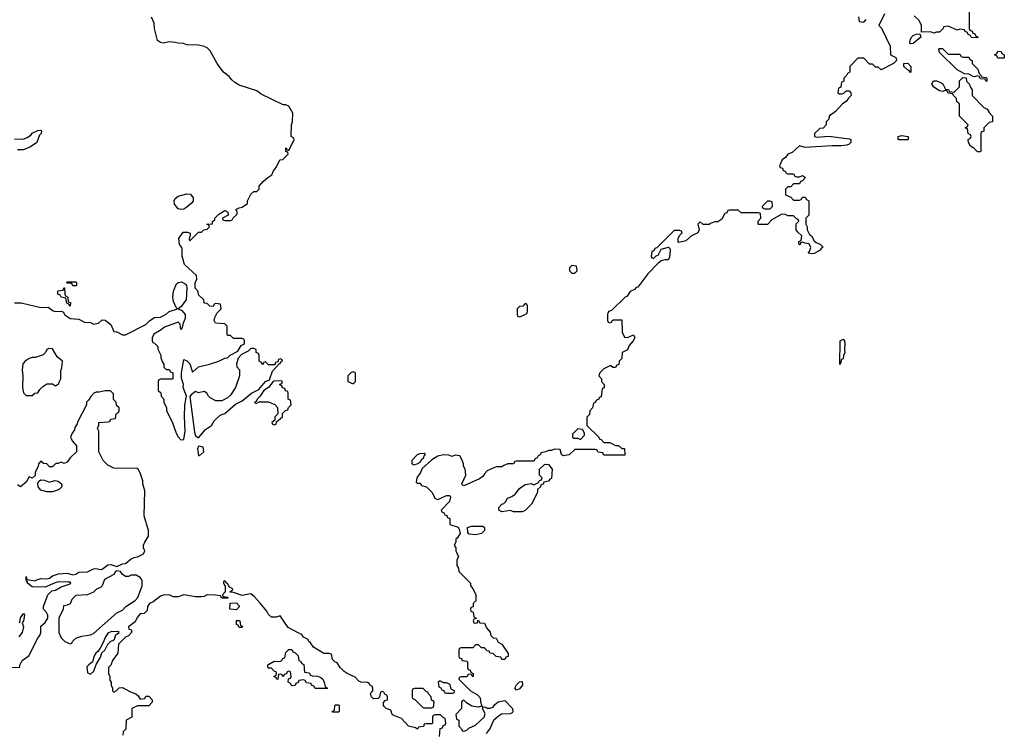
# Model space of a CAD drawing. Header units: inches. Extents: x 1992046 to 2239405, y 126834 to 266391.
# Tile 40 of 71: x 2033245 to 2039994, y 243660 to 248551. Entities that reach past the tile are written whole.
import ezdxf

# ---------------------------------------------------------------- set-up
doc = ezdxf.new("R2010")
doc.units = ezdxf.units.IN
doc.header["$MEASUREMENT"] = 0
doc.layers.add('C0234', color=7, linetype='Continuous')

msp = doc.modelspace()

# ---------------------------------------------------------------- linework, layer by layer
at = {"layer": 'C0234', "color": 6, "elevation": 100}
for points in [[(2039172, 248590), (2039134, 248510), (2039151.6, 248491.6), (2039212, 248370), (2039214, 248310), (2039251.3, 248291.3), (2039254, 248270), (2039234, 248250), (2039150, 248206), (2039130, 248226), (2039110, 248226), (2039090, 248246), (2039070, 248246), (2039030, 248286), (2038990, 248286), (2038934, 248230), (2038934, 248190), (2038918, 248182), (2038912.7, 248167.3), (2038894, 248150), (2038894, 248130), (2038878, 248122), (2038872.7, 248087.3), (2038858, 248082), (2038854, 248050), (2038862, 248042), (2038883.6, 248043.6), (2038893.6, 248046.4), (2038910, 248062), (2038930, 248062), (2038942, 248050), (2038944.7, 248030), (2038926.8, 248013.2), (2038910.8, 247989.2), (2038885.4, 247974.6), (2038838, 247922), (2038794, 247890), (2038791.6, 247868.4), (2038774, 247850), (2038774, 247830), (2038752.7, 247807.3), (2038730, 247806), (2038692, 247770), (2038694, 247750), (2038710, 247746), (2038790, 247752), (2038933.7, 247733.7), (2038942, 247730), (2038942, 247710), (2038930, 247698), (2038914, 247690), (2038874.9, 247685.1), (2038813.2, 247686.8), (2038630, 247674), (2038590, 247686), (2038539.8, 247640.2), (2038510, 247628), (2038494.8, 247605.2), (2038472, 247590), (2038454, 247550), (2038458, 247538), (2038472.7, 247532.7), (2038478, 247518), (2038492.7, 247512.7), (2038498, 247498), (2038510, 247494), (2038550, 247494), (2038558, 247478), (2038570, 247474), (2038590, 247474), (2038610, 247482), (2038632, 247470), (2038610, 247446), (2038598, 247442), (2038590, 247426), (2038550, 247426), (2038530, 247406), (2038510, 247406), (2038494, 247390), (2038494, 247350), (2038530, 247334), (2038550, 247314), (2038590, 247314), (2038602, 247318), (2038610, 247334), (2038630, 247334), (2038638, 247318), (2038654, 247310), (2038654, 247210), (2038634, 247190), (2038634, 247150), (2038642, 247130), (2038642, 247110), (2038659.6, 247079.6), (2038672, 247070), (2038690, 247034), (2038703.6, 247023.6), (2038732.7, 247012.7), (2038752.7, 246992.7), (2038738, 246982), (2038731.3, 246970), (2038690, 246949.2), (2038670, 246946), (2038649.5, 246949.5), (2038659, 246961), (2038668, 246990), (2038655.3, 247015.3), (2038630, 247018), (2038610, 247026), (2038598, 247022), (2038594, 247010), (2038587.3, 247007.3), (2038586, 247030), (2038602, 247038), (2038606, 247070), (2038576.4, 247096.4), (2038568, 247110), (2038568, 247152), (2038586, 247170), (2038582, 247182), (2038567.3, 247187.3), (2038550, 247206), (2038510, 247206), (2038494.6, 247214.6), (2038470, 247218), (2038401, 247179), (2038370, 247148), (2038310, 247146), (2038306, 247150), (2038306, 247170), (2038326, 247190), (2038322, 247222), (2038310, 247226), (2038190, 247226), (2038170, 247246), (2038110, 247246), (2038098, 247242), (2038092, 247228), (2038078, 247222), (2038056.9, 247183.1), (2038030, 247166), (2038010, 247166), (2037983.6, 247156.4), (2037970, 247146), (2037930, 247146), (2037910, 247166), (2037894, 247150), (2037902, 247110), (2037894, 247090), (2037850, 247068.7), (2037810, 247035.3), (2037763.1, 247023.1), (2037758, 247030), (2037758, 247050), (2037768, 247072), (2037786, 247090), (2037782, 247102), (2037770, 247106), (2037730, 247106), (2037612.7, 246987.3), (2037598, 246982), (2037592.7, 246967.3), (2037578, 246962), (2037574, 246930), (2037578, 246918), (2037590, 246914), (2037607.3, 246932.7), (2037622, 246938), (2037642, 246978), (2037692, 246992), (2037702, 246982), (2037704.7, 246970), (2037698.8, 246921.2), (2037690, 246906), (2037670, 246906), (2037642, 246898), (2037619.6, 246880.4), (2037550, 246808), (2037482, 246718), (2037470, 246715.3), (2037458.8, 246701.2), (2037430, 246688), (2037406, 246654), (2037394, 246650), (2037302, 246558), (2037282, 246550), (2037274, 246530), (2037274, 246490), (2037278, 246478), (2037290, 246474), (2037302, 246478), (2037310, 246494), (2037372.7, 246492.7), (2037374, 246410), (2037390, 246374), (2037410, 246372), (2037451.3, 246391.3), (2037462, 246370), (2037451.1, 246348.9), (2037422, 246318), (2037411.3, 246288.7), (2037374, 246270), (2037371.6, 246228.4), (2037354, 246210), (2037352, 246188), (2037338, 246182), (2037330, 246166), (2037310, 246166), (2037298, 246178), (2037290, 246178), (2037250, 246158), (2037222, 246130), (2037214, 246110), (2037234, 246090), (2037234, 246070), (2037251.6, 246051.6), (2037251.6, 246028.4), (2037238, 246022), (2037230, 245966), (2037218, 245962), (2037214, 245950), (2037198, 245942), (2037190, 245926), (2037178, 245922), (2037172, 245890), (2037154, 245870), (2037150, 245846), (2037132.7, 245827.3), (2037132, 245770), (2037214, 245690), (2037218, 245678), (2037230, 245674), (2037250, 245654), (2037290, 245652), (2037330, 245632), (2037350, 245632), (2037372.7, 245612.7), (2037391.6, 245611.6), (2037392.7, 245567.3), (2037250, 245566), (2037242, 245582), (2037210, 245586), (2037202, 245602), (2037190, 245606), (2037050, 245606), (2037011.6, 245568.4), (2036970, 245562), (2036958, 245570), (2036950, 245606), (2036910, 245608), (2036890, 245598), (2036870, 245598), (2036851.6, 245588.4), (2036818, 245582), (2036814, 245570), (2036798, 245562), (2036792.7, 245547.3), (2036778, 245542), (2036770, 245526), (2036650, 245526), (2036638, 245522), (2036630, 245506), (2036590, 245506), (2036563.6, 245496.4), (2036550, 245486), (2036510, 245486), (2036490, 245478), (2036450, 245458), (2036430, 245438), (2036419.8, 245420.2), (2036396.9, 245403.1), (2036290, 245355.3), (2036280.2, 245360.2), (2036275.3, 245370), (2036302, 245430), (2036298, 245470), (2036288, 245490), (2036287.3, 245507.3), (2036276.4, 245536.4), (2036262, 245562), (2036230, 245566), (2036210, 245558), (2036187.3, 245567.3), (2036150, 245568.7), (2036110, 245559.3), (2036070, 245534), (2036004.4, 245475.6), (2035992.7, 245447.3), (2035967.3, 245410), (2035962, 245382), (2035970, 245374), (2035990, 245374), (2035998, 245358), (2036034, 245350), (2036072, 245310), (2036091.6, 245271.6), (2036103.6, 245263.6), (2036110, 245262), (2036169.5, 245290.5), (2036194, 245290), (2036198.8, 245278.8), (2036190.7, 245249.3), (2036134, 245190), (2036138, 245178), (2036152, 245172), (2036158, 245158), (2036172.7, 245152.7), (2036178, 245138), (2036192.7, 245132.7), (2036194, 245090), (2036250, 245072), (2036258, 245058), (2036264.7, 245030), (2036243.6, 244996.4), (2036234, 244990), (2036234, 244970), (2036222, 244950), (2036234, 244930), (2036234, 244910), (2036252, 244870), (2036242, 244850), (2036242, 244810), (2036251.6, 244791.6), (2036254, 244770), (2036334, 244690), (2036334, 244670), (2036351.6, 244651.6), (2036371.3, 244610), (2036371.6, 244568.4), (2036354, 244550), (2036352.7, 244527.3), (2036338, 244522), (2036334, 244510), (2036338, 244498), (2036354, 244490), (2036358, 244458), (2036374, 244450), (2036374, 244446), (2036358, 244442), (2036354, 244430), (2036358, 244418), (2036370, 244414), (2036382, 244418), (2036386, 244434), (2036390, 244434), (2036398, 244418), (2036430, 244414), (2036443.6, 244383.6), (2036470, 244354), (2036474, 244330), (2036490, 244314), (2036511.1, 244311.1), (2036525.4, 244285.4), (2036550, 244272), (2036592.7, 244207.3), (2036594, 244186), (2036578, 244182), (2036570, 244166), (2036550, 244166), (2036542, 244182), (2036510, 244186), (2036490, 244206), (2036468.4, 244208.4), (2036462, 244222), (2036450, 244226), (2036430, 244246), (2036410, 244246), (2036390, 244266), (2036370, 244266), (2036350, 244246), (2036270, 244246), (2036258, 244242), (2036254, 244230), (2036254, 244190), (2036258, 244178), (2036272.7, 244172.7), (2036278, 244158), (2036310, 244154), (2036314, 244150), (2036314, 244110), (2036318, 244098), (2036332.7, 244092.7), (2036338, 244078), (2036354, 244070), (2036354, 244050), (2036350, 244046), (2036342, 244062), (2036330, 244066), (2036318, 244062), (2036310, 244046), (2036270, 244046), (2036258, 244042), (2036254, 244030), (2036334, 243950), (2036383.6, 243923.6), (2036402, 243902), (2036404.7, 243864.7), (2036418, 243842), (2036410, 243846), (2036390, 243838), (2036345.2, 243845.2), (2036308, 243868), (2036290, 243886), (2036278, 243882), (2036274, 243870), (2036274, 243830), (2036234, 243790), (2036238, 243758), (2036254, 243750), (2036254, 243710), (2036274, 243690), (2036278, 243678), (2036290, 243674), (2036310, 243682), (2036324, 243696), (2036370, 243716), (2036428.7, 243770), (2036435.3, 243795.3), (2036418, 243830), (2036420.4, 243839.6), (2036430, 243842), (2036450, 243832), (2036470, 243831.3), (2036490, 243838), (2036502.7, 243857.3), (2036525.2, 243874.8), (2036570, 243884.7), (2036622.8, 243830), (2036626, 243810), (2036619.8, 243800.2), (2036606.4, 243793.6), (2036548.1, 243791.9), (2036523.8, 243776.2), (2036496, 243750), (2036485.2, 243734.8), (2036470, 243695.3), (2036442.4, 243657.6)], [(2039754, 248610), (2039754, 248490), (2039758, 248478), (2039772.7, 248472.7), (2039778, 248458), (2039792.7, 248452.7), (2039798, 248438), (2039812.7, 248432.7), (2039807.3, 248427.3), (2039768.4, 248428.4), (2039762, 248442), (2039746, 248450), (2039742, 248462), (2039726, 248470), (2039722, 248482), (2039690, 248486), (2039670, 248478), (2039610, 248506), (2039578, 248502), (2039574, 248490), (2039550, 248466), (2039530, 248466), (2039510, 248458), (2039490, 248468), (2039426, 248466), (2039426, 248510), (2039410, 248546), (2039376.4, 248576.4)], [(2033210, 246611), (2033254, 246610), (2033390, 246577.3), (2033441, 246581), (2033475.3, 246555.3), (2033490, 246551), (2033530, 246552), (2033545.4, 246545.4), (2033551.3, 246530), (2033590, 246502.8), (2033650, 246498), (2033690, 246478), (2033730, 246476), (2033750, 246464.7), (2033786, 246470), (2033810, 246494), (2033830, 246492), (2033870, 246462), (2033890, 246414), (2033910, 246412), (2033950, 246392), (2033970, 246392), (2034110, 246462), (2034138, 246490), (2034169.2, 246510.8), (2034210, 246512), (2034250, 246532), (2034269.1, 246550.9), (2034326, 246570), (2034318, 246578), (2034300.1, 246620.1), (2034295.1, 246650), (2034299.5, 246690), (2034319.6, 246740.4), (2034330, 246750.5), (2034354.6, 246754.6), (2034379.9, 246739.9), (2034388.1, 246728.1), (2034390.7, 246710), (2034385.5, 246630), (2034350, 246582), (2034332, 246570), (2034357.1, 246557.1), (2034379.1, 246530), (2034378, 246502), (2034364.7, 246470), (2034359.6, 246440.4), (2034350, 246428), (2034343.7, 246463.7), (2034330, 246478), (2034236.9, 246443.1), (2034215.3, 246424.7), (2034165.4, 246394.6), (2034154, 246370), (2034154, 246350), (2034158, 246338), (2034170, 246334), (2034192, 246310), (2034192.7, 246292.7), (2034211.6, 246251.6), (2034212.7, 246232.7), (2034223.6, 246203.6), (2034234, 246190), (2034234, 246170), (2034250, 246154), (2034270, 246154), (2034278, 246138), (2034294, 246130), (2034294, 246090), (2034290, 246086), (2034210, 246086), (2034198, 246082), (2034194, 246070), (2034194, 246010), (2034212.7, 245992.7), (2034214, 245970), (2034234, 245950), (2034234, 245930), (2034252, 245890), (2034252, 245870), (2034290, 245794), (2034316.9, 245716.9), (2034331.1, 245691.1), (2034350, 245672), (2034370, 245674), (2034379.5, 245730), (2034374.7, 245830), (2034377.6, 245910), (2034389.2, 245970), (2034365.2, 246030), (2034368.7, 246050), (2034354.6, 246094.6), (2034353.2, 246130), (2034370, 246222), (2034390, 246212), (2034410, 246192), (2034430, 246134), (2034470, 246171.3), (2034546, 246190), (2034608.9, 246211.1), (2034650, 246232), (2034670, 246234), (2034688.4, 246251.6), (2034740.4, 246279.6), (2034763.1, 246316.9), (2034786, 246330), (2034786, 246350), (2034782, 246362), (2034770, 246366), (2034710, 246366), (2034690, 246386), (2034670, 246386), (2034666, 246390), (2034666, 246450), (2034650, 246466), (2034586, 246470), (2034578, 246490), (2034582, 246510), (2034599, 246541), (2034626, 246570), (2034622, 246602), (2034590, 246606), (2034578, 246602), (2034570, 246586), (2034548.4, 246588.4), (2034530, 246606), (2034508.9, 246608.9), (2034506, 246630), (2034470, 246666), (2034467.3, 246687.3), (2034448.7, 246710), (2034448.7, 246750), (2034458, 246770), (2034456.4, 246796.4), (2034373.6, 246873.6), (2034359, 246930), (2034358, 246978), (2034355.3, 246990), (2034341.2, 247010), (2034336, 247050), (2034365.6, 247094.4), (2034395.2, 247095.2), (2034412.7, 247087.3), (2034414, 247066), (2034410, 247066), (2034405.4, 247045.4), (2034410, 247034), (2034470, 247094), (2034490, 247094), (2034506, 247110), (2034530, 247114), (2034546, 247130), (2034542, 247142), (2034528.7, 247150), (2034567.3, 247152.7), (2034567.3, 247167.3), (2034582, 247178), (2034582, 247190), (2034610, 247218), (2034650, 247242), (2034672.7, 247232.7), (2034674, 247210), (2034634, 247190), (2034638, 247178), (2034650, 247174), (2034690, 247174), (2034702, 247178), (2034707.3, 247192.7), (2034730, 247214), (2034738, 247230), (2034726, 247250), (2034750, 247262), (2034770, 247264.7), (2034806, 247290), (2034806, 247310), (2034830, 247354), (2034850, 247374), (2034870, 247374), (2034886, 247390), (2034886, 247410), (2034916.4, 247443.6), (2034946, 247470), (2034973.6, 247486.4), (2034984.7, 247515.3), (2035003.1, 247536.9), (2035028.7, 247590), (2035048, 247592), (2035086, 247630), (2035082, 247642), (2035068.4, 247648.4), (2035068, 247670), (2035072, 247672), (2035078, 247658), (2035090, 247654), (2035126, 247730), (2035122, 247742), (2035106, 247750), (2035108.7, 247830), (2035115.3, 247850), (2035118, 247910), (2035090, 247958), (2035070, 247968), (2035050, 247968), (2034900.4, 248040.4), (2034870, 248062), (2034750, 248102), (2034720.2, 248120.2), (2034698, 248138), (2034681.2, 248161.2), (2034642, 248190), (2034598, 248250), (2034550, 248338), (2034530, 248358), (2034510, 248368), (2034470, 248375.3), (2034390, 248378), (2034368.4, 248388.4), (2034330, 248388.7), (2034310, 248395.3), (2034270, 248398), (2034230, 248389), (2034210, 248395.3), (2034189, 248409), (2034168.7, 248490), (2034167.3, 248527.3), (2034148.9, 248568.9)], [(2038994, 248570), (2038998, 248538), (2039030, 248534), (2039047.3, 248552.7)], [(2033210, 247734), (2033270, 247732), (2033296.4, 247743.6), (2033320.4, 247759.6), (2033330, 247772), (2033370, 247792), (2033390, 247794), (2033394, 247790), (2033392, 247770), (2033381, 247759), (2033362, 247710), (2033319.6, 247680.4), (2033270, 247658), (2033230, 247658)], [(2033191.6, 244111.6), (2033246, 244114), (2033246, 244126), (2033262, 244158), (2033310, 244194), (2033368, 244310), (2033382, 244330), (2033388.7, 244350), (2033390, 244394), (2033420.4, 244419.6), (2033438, 244450), (2033438, 244470), (2033428.9, 244488.9), (2033408.7, 244510), (2033408.7, 244530), (2033438, 244610), (2033464.7, 244635.3), (2033490, 244642), (2033530, 244664.7), (2033590, 244684.7), (2033595.3, 244690), (2033590, 244695.3), (2033576.5, 244696.5), (2033510, 244697), (2033488.1, 244691.9), (2033418.5, 244661.5), (2033330, 244664), (2033298, 244690), (2033298, 244698), (2033289.3, 244709.3), (2033290, 244734), (2033294, 244714), (2033350, 244704.7), (2033355.3, 244710), (2033390, 244720.4), (2033430, 244719.3), (2033450, 244724), (2033470, 244738.4), (2033510, 244753.1), (2033570, 244758), (2033610, 244746), (2033630, 244750.7), (2033650, 244764), (2033710, 244766.8), (2033750, 244786.8), (2033766, 244790), (2033798, 244782), (2033810, 244784.7), (2033850, 244815.5), (2033870, 244817.1), (2033910, 244802.8), (2033950, 244820.5), (2033970, 244824), (2034010, 244855.3), (2034030, 244864.9), (2034051.5, 244868.5), (2034094, 244890), (2034102, 244910), (2034094, 244930), (2034094, 244950), (2034102, 244970), (2034128.7, 245010), (2034128.9, 245048.9), (2034097.2, 245150), (2034102, 245322), (2034089, 245370), (2034088.7, 245390), (2034070, 245446), (2034058, 245470), (2034050, 245475.3), (2033890, 245478), (2033850, 245498), (2033818, 245530), (2033788, 245590), (2033788, 245730), (2033778, 245750), (2033787.3, 245772.7), (2033788, 245790), (2033850, 245794), (2033862, 245798), (2033870, 245814), (2033902, 245818), (2033906, 245850), (2033922, 245858), (2033926, 245870), (2033926, 245890), (2033907.3, 245907.3), (2033906, 245930), (2033888.4, 245948.4), (2033887.3, 245987.3), (2033867.3, 246007.3), (2033830, 246008), (2033790, 245998), (2033770, 245998), (2033754, 245990), (2033731.6, 245968.4), (2033716.9, 245943.1), (2033702, 245930), (2033702, 245910), (2033643.6, 245796.4), (2033639.6, 245780.4), (2033623.6, 245756.4), (2033619.6, 245740.4), (2033603.6, 245716.4), (2033594, 245690), (2033603.6, 245663.6), (2033634, 245630), (2033634, 245590), (2033591.6, 245548.4), (2033570, 245518), (2033550, 245508.7), (2033530, 245518), (2033508, 245508), (2033492, 245508), (2033470, 245486), (2033450, 245486), (2033430, 245506), (2033408.4, 245508.4), (2033390, 245526), (2033372.7, 245507.3), (2033371.6, 245488.4), (2033352, 245450), (2033350, 245426), (2033330, 245408), (2033310, 245418), (2033290, 245382), (2033250, 245349.3), (2033230, 245362)], [(2036122, 243638), (2036127.3, 243692.7), (2036142, 243698), (2036147.3, 243712.7), (2036162, 243718), (2036166, 243730), (2036162, 243762), (2036147.3, 243767.3), (2036130, 243786), (2036090, 243786), (2036078, 243782), (2036074, 243770), (2036074, 243730), (2036070, 243726), (2036030, 243726), (2036018, 243722), (2036012.7, 243707.3), (2035978, 243702), (2035971.3, 243688.7), (2035958, 243698), (2035910, 243708.7), (2035862.5, 243762.5), (2035804.8, 243784.8), (2035799, 243790), (2035790, 243818), (2035758, 243830), (2035743.2, 243843.2), (2035739, 243850), (2035739, 243870), (2035750, 243884.7), (2035766, 243890), (2035766, 243910), (2035762, 243922), (2035748, 243928), (2035742, 243942), (2035730, 243946), (2035718, 243942), (2035711.6, 243908.4), (2035702, 243898), (2035670, 243895.3), (2035655.3, 243910), (2035649, 243930), (2035656.4, 243943.6), (2035666, 243950), (2035666, 243970), (2035662, 243982), (2035650, 243986), (2035640.4, 244000.4), (2035628.4, 244008.4), (2035586, 244010), (2035570, 244018), (2035545.2, 244045.2), (2035490, 244069.2), (2035470, 244084), (2035442, 244110), (2035422, 244142), (2035406, 244150), (2035390, 244166), (2035382, 244202), (2035367.3, 244207.3), (2035330, 244208), (2035258, 244250), (2035239, 244279), (2035226, 244290), (2035222, 244302), (2035190, 244318), (2035178, 244338), (2035148, 244350), (2035086, 244386), (2035030, 244466), (2035003.6, 244456.4), (2034970, 244455.3), (2034950, 244475.3), (2034938, 244498), (2034892.7, 244552.7), (2034855.1, 244595.1), (2034830, 244615.3), (2034770, 244604), (2034710, 244626), (2034687.3, 244627.3), (2034687.3, 244632.7), (2034702, 244638), (2034706, 244650), (2034682, 244662), (2034670, 244686), (2034666, 244686), (2034650, 244706), (2034642, 244698), (2034642, 244690), (2034650, 244674), (2034654, 244674), (2034654, 244630), (2034634, 244610), (2034638, 244598), (2034670, 244594), (2034674, 244590), (2034670, 244586), (2034630, 244586), (2034622, 244602), (2034587.3, 244607.3), (2034530, 244608), (2034510, 244598), (2034490, 244595.3), (2034450, 244595.3), (2034370, 244609), (2034330, 244595.3), (2034296.4, 244596.4), (2034268.9, 244608.9), (2034230, 244606), (2034210, 244599.5), (2034158.9, 244561.1), (2034134.8, 244550), (2034120.5, 244530), (2034118.8, 244501.2), (2034099.1, 244480.9), (2034070, 244479.6), (2034050, 244452.7), (2034036.4, 244423.6), (2033991.3, 244390), (2033992.7, 244372.7), (2034012, 244370), (2034012, 244350), (2033990, 244328), (2033970, 244318), (2033922, 244270), (2033918, 244210), (2033881, 244159), (2033870, 244126), (2033854, 244110), (2033854, 244070), (2033862, 244050), (2033863.6, 244023.6), (2033872, 244010), (2033872, 243990), (2033882, 243970), (2033882, 243950), (2033890, 243942), (2033906, 243950), (2033927.3, 243972.7), (2033950, 243974), (2034003.5, 243943.5), (2034042, 243930), (2034056.9, 243916.9), (2034070, 243894), (2034102, 243898), (2034110, 243914), (2034130, 243914), (2034154, 243890), (2034152.7, 243872.7), (2034130, 243848), (2034052.7, 243847.3), (2034014, 243830), (2034014, 243770), (2033974, 243750), (2033971.6, 243688.4), (2033954, 243670), (2033952.7, 243647.3)], [(2033243.1, 244416.9), (2033249, 244431), (2033249.4, 244450.6), (2033270, 244482), (2033278, 244470), (2033271.3, 244430), (2033262, 244418), (2033271.3, 244390), (2033261, 244350), (2033239.1, 244320.9)]]:
    msp.add_lwpolyline(points, dxfattribs=at)
for points in [[(2039350, 248386), (2039346, 248390), (2039348, 248410), (2039358, 248430), (2039370, 248442), (2039390, 248452), (2039414, 248454), (2039422, 248430), (2039370, 248388)], [(2039610, 248314), (2039690, 248314), (2039698, 248298), (2039710, 248294), (2039750, 248294), (2039758, 248278), (2039774, 248270), (2039774, 248250), (2039812, 248212), (2039822, 248182), (2039834, 248170), (2039838, 248158), (2039870, 248154), (2039874, 248150), (2039874, 248130), (2039870, 248128), (2039862, 248142), (2039830, 248146), (2039822, 248162), (2039810, 248166), (2039790, 248158), (2039780.4, 248160.4), (2039750, 248178), (2039720.4, 248180.4), (2039670, 248206), (2039550, 248326), (2039546, 248350), (2039550, 248354), (2039570, 248354)], [(2039950, 248286), (2039942, 248302), (2039926, 248310), (2039942, 248318), (2039950, 248334), (2039971.6, 248331.6), (2039978, 248318), (2039994, 248310), (2039994, 248290), (2039990, 248288)], [(2039350, 248188), (2039342, 248202), (2039330, 248206), (2039306, 248230), (2039306, 248250), (2039331.6, 248251.6), (2039354, 248230), (2039354, 248190)], [(2039810, 247646), (2039786, 247670), (2039763.1, 247683.1), (2039748, 247710), (2039746, 247730), (2039762, 247738), (2039766, 247750), (2039762, 247762), (2039746, 247770), (2039742, 247802), (2039726, 247810), (2039742, 247818), (2039746, 247830), (2039686, 247890), (2039686, 247970), (2039682, 247982), (2039668.4, 247988.4), (2039666, 248010), (2039646, 248030), (2039642, 248042), (2039610, 248046), (2039602, 248062), (2039590, 248066), (2039570, 248058), (2039550, 248062), (2039510, 248088), (2039498, 248110), (2039508, 248132), (2039530, 248132), (2039559.8, 248119.8), (2039572, 248110), (2039590, 248074), (2039611.6, 248071.6), (2039618, 248058), (2039650, 248054), (2039686, 248090), (2039687.3, 248132.7), (2039710, 248154), (2039732.7, 248152.7), (2039734, 248130), (2039754, 248110), (2039763.6, 248083.6), (2039774, 248070), (2039774, 248030), (2039854, 247950), (2039876.9, 247936.9), (2039890, 247914), (2039914, 247890), (2039914, 247850), (2039890, 247846), (2039854, 247810), (2039852.7, 247787.3), (2039838, 247782), (2039834, 247770), (2039834, 247650), (2039830, 247646)], [(2039270, 247728), (2039266, 247730), (2039266, 247750), (2039290, 247756), (2039334, 247750), (2039334, 247730), (2039330, 247728)], [(2034350, 247249), (2034330, 247254), (2034305.8, 247285.8), (2034302.9, 247310), (2034310, 247326), (2034330, 247340.5), (2034390, 247357.3), (2034414.9, 247354.9), (2034434.8, 247330), (2034433.2, 247306.8), (2034421, 247290), (2034390, 247265.2), (2034370, 247253.2)], [(2038390, 247306), (2038370, 247306), (2038334, 247270), (2038338, 247258), (2038350, 247254), (2038390, 247254), (2038406, 247270), (2038402, 247302)], [(2037030, 246866), (2037014, 246850), (2037014, 246830), (2037030, 246814), (2037050, 246814), (2037066, 246830), (2037062, 246862)], [(2033610, 246726), (2033602, 246742), (2033570, 246746), (2033566, 246750), (2033570, 246754), (2033630, 246754), (2033634, 246750), (2033634, 246730), (2033630, 246726)], [(2033590, 246588), (2033582, 246602), (2033568.4, 246608.4), (2033562, 246642), (2033528.4, 246648.4), (2033522, 246662), (2033506, 246670), (2033507.3, 246692.7), (2033542, 246698), (2033547.3, 246712.7), (2033552.7, 246712.7), (2033554, 246670), (2033558, 246658), (2033574, 246650), (2033578, 246618), (2033592, 246612)], [(2036710, 246606), (2036692.7, 246587.3), (2036670, 246586), (2036654, 246570), (2036654, 246530), (2036658, 246518), (2036670, 246514), (2036690, 246522), (2036722, 246538), (2036726, 246550), (2036726, 246590), (2036722, 246602)], [(2038870, 246188), (2038866, 246190), (2038868, 246350), (2038890, 246362), (2038898, 246350), (2038902, 246330), (2038898, 246290), (2038902, 246270), (2038892, 246250), (2038890, 246226), (2038878, 246222)], [(2033443.5, 246296.5), (2033432, 246290), (2033422, 246270), (2033405.4, 246254.6), (2033350, 246235.3), (2033330, 246235.3), (2033310, 246228.7), (2033282, 246210), (2033267.1, 246192.9), (2033261, 246150), (2033266.8, 246110), (2033264.9, 246030), (2033270, 245994), (2033290, 245974), (2033330, 245974), (2033348.4, 245991.6), (2033370, 245994), (2033383.1, 246016.9), (2033403.1, 246036.9), (2033430, 246054), (2033470, 246054), (2033490, 246042), (2033510, 246054), (2033518, 246070), (2033526, 246090), (2033527.3, 246147.3), (2033534.6, 246165.4), (2033538, 246210), (2033501.2, 246241.2), (2033470, 246295.3)], [(2034850, 246298), (2034830, 246298), (2034810, 246278), (2034764.7, 246255.3), (2034742, 246230), (2034732, 246190), (2034732.7, 246172.7), (2034751.6, 246151.6), (2034751.3, 246110), (2034724.7, 246030), (2034690, 245978), (2034670, 245958), (2034630, 245938), (2034590, 245938), (2034550, 245958), (2034538, 245970), (2034528, 245990), (2034510, 246002), (2034470, 245994), (2034450, 246002), (2034419.6, 245980.4), (2034411.6, 245968.4), (2034442.8, 245722.8), (2034450, 245698), (2034470, 245684.7), (2034518.6, 245741.4), (2034559, 245770), (2034578, 245802), (2034619, 245841), (2034650, 245852), (2034724.1, 245915.9), (2034770, 245938.8), (2034834, 245990), (2034883.2, 246016.8), (2034929.4, 246070.6), (2034957.2, 246082.8), (2034978, 246142), (2035026, 246194), (2035030, 246194), (2035034.6, 246205.4), (2035046, 246210), (2035042, 246222), (2035030, 246226), (2035018, 246222), (2035014, 246206), (2034998, 246202), (2034994, 246186), (2034950, 246186), (2034930, 246206), (2034918, 246202), (2034910, 246186), (2034902, 246202), (2034886, 246210), (2034886, 246250), (2034882, 246262), (2034866, 246270), (2034866, 246290)], [(2035036.4, 246076.4), (2034986.4, 246073.6), (2034982, 246070), (2034950.7, 246029.3), (2034918, 246010), (2034891.1, 245968.9), (2034872, 245950), (2034865.4, 245934.6), (2034854, 245930), (2034862, 245922), (2034870, 245922), (2034887.3, 245932.7), (2034950, 245932), (2034992.7, 245912.7), (2035012.7, 245892.7), (2035014, 245850), (2034994, 245830), (2034994, 245806), (2034974, 245790), (2034978, 245778), (2034990, 245774), (2035002, 245778), (2035006, 245794), (2035046, 245830), (2035047.3, 245852.7), (2035067.3, 245872.7), (2035082, 245878), (2035087.3, 245892.7), (2035106, 245910), (2035102, 245942), (2035086, 245950), (2035086, 245990), (2035082, 246002), (2035067.3, 246007.3), (2035062, 246022), (2035047.3, 246027.3), (2035042, 246042), (2035028, 246048), (2035028, 246052), (2035042, 246058), (2035046, 246070)], [(2035530, 246138), (2035514, 246130), (2035494, 246110), (2035494, 246070), (2035530, 246054), (2035546, 246070), (2035546, 246130)], [(2037070, 245746), (2037034, 245710), (2037034, 245690), (2037043.6, 245683.6), (2037070, 245682), (2037090, 245674), (2037116.4, 245703.6), (2037116.4, 245716.4), (2037102, 245742)], [(2034470, 245628), (2034464, 245610), (2034470, 245562), (2034486, 245570), (2034506, 245590), (2034502, 245622)], [(2036018, 245578), (2035985.4, 245574.6), (2035970, 245568), (2035932, 245530), (2035932, 245510), (2035941, 245501), (2035970, 245506.8), (2035990, 245518), (2036000.9, 245539.1), (2036015.3, 245550), (2036018, 245562), (2036026, 245570)], [(2036630, 245178), (2036610, 245186), (2036550, 245178), (2036528.7, 245188.7), (2036528.4, 245208.4), (2036549.4, 245230.6), (2036564, 245236), (2036574, 245246), (2036589.4, 245270.6), (2036618, 245282), (2036642, 245298), (2036670, 245338), (2036710, 245364.7), (2036750, 245372), (2036770, 245362), (2036802, 245378), (2036808, 245392), (2036822, 245398), (2036826, 245410), (2036808.7, 245428.7), (2036808.7, 245471.3), (2036840.2, 245499.8), (2036850, 245504.7), (2036870, 245502), (2036894, 245470), (2036890, 245406), (2036878, 245402), (2036870, 245388), (2036838, 245382), (2036832, 245368), (2036818, 245362), (2036814, 245350), (2036794, 245330), (2036794, 245310), (2036752, 245230), (2036710, 245186), (2036690, 245178)], [(2033450, 245381), (2033486.3, 245393.7), (2033508.2, 245388.2), (2033530.7, 245370.7), (2033534.8, 245350), (2033510, 245329.7), (2033470, 245314.5), (2033430, 245316), (2033390, 245326), (2033372.3, 245350), (2033368.7, 245371.3), (2033373.6, 245386.4), (2033390, 245396), (2033414, 245394)], [(2036370, 245020.7), (2036325.2, 245025.2), (2036316.4, 245036.4), (2036315.3, 245070), (2036341.2, 245078.8), (2036418.8, 245078.8), (2036431.3, 245070), (2036431.3, 245050), (2036410, 245029.5)], [(2033910, 244774), (2033902, 244770), (2033890.9, 244749.1), (2033826, 244714), (2033811.3, 244670), (2033799.8, 244660.2), (2033771.1, 244648.9), (2033750, 244628), (2033710, 244608.7), (2033630, 244604), (2033602, 244578), (2033590, 244548), (2033570, 244538), (2033545.4, 244534.6), (2033542, 244510), (2033512, 244450), (2033512, 244350), (2033530, 244314), (2033554, 244290), (2033590, 244274), (2033602, 244278), (2033606, 244290), (2033630, 244312), (2033670, 244324.7), (2033730, 244334), (2033750, 244344), (2033910, 244484.7), (2033950, 244504.7), (2033972.1, 244527.9), (2034035.3, 244570), (2034054, 244590), (2034085.2, 244670), (2034084, 244710), (2034070, 244728.7), (2034043.1, 244743.1), (2034010, 244744), (2033990, 244735.3), (2033970, 244735.3), (2033948, 244750), (2033935.3, 244770)], [(2034730, 244506), (2034686, 244510), (2034687.3, 244552.7), (2034730, 244554), (2034750, 244534), (2034750, 244526)], [(2034750, 244386), (2034742, 244402), (2034730, 244406), (2034730, 244434), (2034750, 244434), (2034754, 244430), (2034758, 244398), (2034772, 244392), (2034770, 244386)], [(2033918, 244358), (2033870, 244356), (2033850, 244345.2), (2033830, 244317.2), (2033818, 244282), (2033797.3, 244242.7), (2033780.5, 244219.5), (2033767.7, 244210), (2033756, 244190), (2033744.7, 244150), (2033718, 244130), (2033705.5, 244114.5), (2033710, 244074), (2033730, 244064.7), (2033753.6, 244086.4), (2033768, 244132), (2033798, 244182), (2033808.9, 244211.1), (2033828, 244230), (2033849.2, 244270.8), (2033869.4, 244290.6), (2033884, 244296), (2033894, 244306), (2033904.7, 244335.3), (2033926, 244350)], [(2035270, 243966), (2035262, 243982), (2035246, 243990), (2035242, 244002), (2035210, 244006), (2035202, 244022), (2035190, 244026), (2035158, 244022), (2035152.7, 244007.3), (2035138, 244002), (2035132.7, 243987.3), (2035110, 243986), (2035102, 244002), (2035086, 244010), (2035087.3, 244032.7), (2035102, 244038), (2035106, 244050), (2035102, 244082), (2035090, 244086), (2035078, 244082), (2035072.7, 244067.3), (2035058, 244062), (2035050, 244046), (2035042, 244062), (2035030, 244066), (2035018, 244062), (2035014, 244030), (2035008.4, 244028.4), (2035002, 244042), (2034986, 244050), (2035002, 244058), (2035006, 244070), (2035002, 244082), (2034990, 244086), (2034970, 244106), (2034950, 244106), (2034946, 244110), (2034946, 244130), (2034990, 244154), (2035027.3, 244152.7), (2035042, 244158), (2035048, 244172), (2035062, 244178), (2035070, 244214), (2035090, 244234), (2035110, 244234), (2035118, 244218), (2035130, 244214), (2035154, 244190), (2035158, 244158), (2035170, 244154), (2035178, 244138), (2035191.6, 244131.6), (2035198, 244078), (2035230, 244074), (2035238, 244058), (2035250, 244054), (2035287.3, 244052.7), (2035310, 244042), (2035322, 244030), (2035332, 244010), (2035338, 243978), (2035354, 243970), (2035350, 243966)], [(2036130, 244018), (2036122, 244018), (2036114, 244010), (2036118, 243978), (2036132.7, 243972.7), (2036138, 243958), (2036152.7, 243952.7), (2036158, 243938), (2036170, 243934), (2036210, 243934), (2036222, 243938), (2036226, 243950), (2036202, 243962), (2036194.6, 243994.6), (2036170, 244006), (2036150, 244006)], [(2036650, 243955.3), (2036639, 243970), (2036650, 243992), (2036670, 244012), (2036690, 244014), (2036690.6, 243990), (2036670, 243964)], [(2036010, 243966), (2035950, 243966), (2035938, 243962), (2035934, 243950), (2035934, 243910), (2035938, 243898), (2035952.7, 243892.7), (2036010, 243834), (2036070, 243834), (2036082, 243838), (2036086, 243870), (2036082, 243882), (2036067.3, 243887.3), (2036066, 243910), (2036046, 243930), (2036042, 243942), (2036030, 243946)], [(2035390, 243806), (2035386, 243810), (2035402, 243818), (2035406, 243850), (2035410, 243854), (2035430, 243854), (2035434, 243850), (2035434, 243810), (2035430, 243806)]]:
    msp.add_lwpolyline(points, close=True, dxfattribs=at)

doc.saveas('drawing.dxf')
